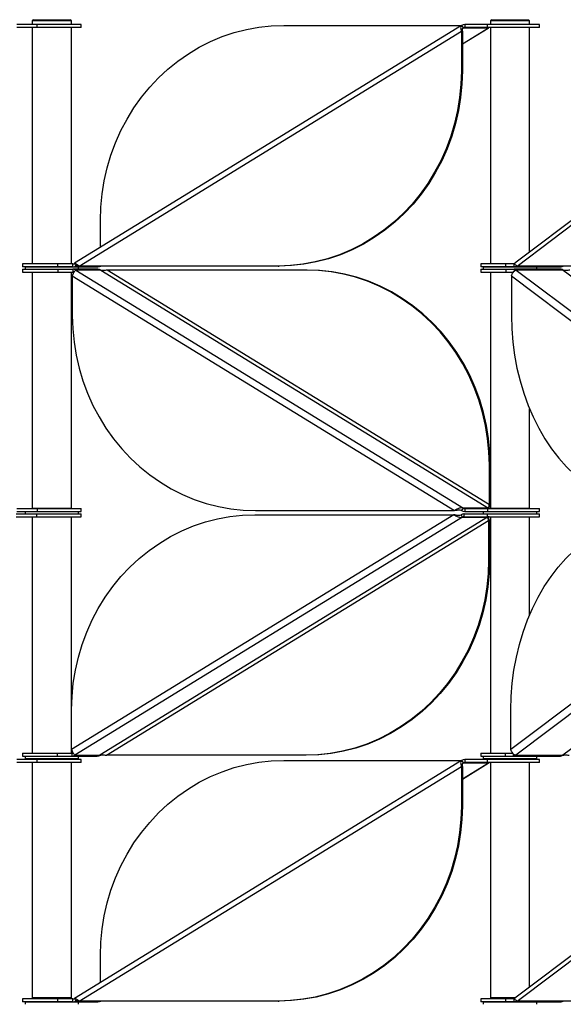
# Model space of a CAD drawing. Header units: millimetres. Extents: x 5 to 415, y 2 to 292.
# Tile 32 of 82: x 107 to 118, y 225 to 246. Entities that reach past the tile are written whole.
import ezdxf

# ---------------------------------------------------------------- set-up
doc = ezdxf.new("R2010")
doc.units = ezdxf.units.MM

msp = doc.modelspace()

# ---------------------------------------------------------------- linework, layer by layer
at = {"color": 7, "linetype": 'Continuous', "lineweight": 25}
for p, q in [((107.27, 245.5571), (106.8558, 245.5571)), ((107.1987, 245.6571), (107.1737, 245.6321)), ((107.1737, 245.6321), (107.1737, 245.5571)), ((107.9737, 245.6321), (107.1737, 245.6321)), ((107.1987, 245.6571), (107.9487, 245.6571)), ((107.27, 245.4971), (107.27, 245.5571)), ((108.1737, 245.5571), (107.27, 245.5571)), ((107.9737, 245.6321), (107.9487, 245.6571)), ((107.9737, 245.5571), (107.9737, 245.6321)), ((108.1737, 245.4971), (108.1737, 245.5571)), ((116.0398, 245.5571), (116.0398, 245.4971)), ((116.5085, 245.5571), (116.0398, 245.5571)), ((116.5085, 245.4971), (116.5085, 245.5571)), ((117.5709, 245.5571), (116.5085, 245.5571)), ((116.5959, 245.6571), (116.5709, 245.6321)), ((116.5709, 245.6321), (116.5709, 245.5571)), ((117.3709, 245.6321), (116.5709, 245.6321)), ((116.5959, 245.6571), (117.3459, 245.6571)), ((117.3709, 245.6321), (117.3459, 245.6571)), ((117.3709, 245.5571), (117.3709, 245.6321)), ((117.5709, 245.4971), (117.5709, 245.5571)), ((107.27, 245.4971), (106.8558, 245.4971)), ((107.1737, 245.4971), (107.1737, 240.6496)), ((108.1737, 245.4971), (107.27, 245.4971)), ((107.9737, 240.6496), (107.9737, 245.4971)), ((115.9738, 245.5374), (108.0383, 240.6619)), ((108.135, 240.6057), (115.9706, 245.4198)), ((112.3274, 245.541), (115.9834, 245.541)), ((115.9911, 245.4198), (115.9706, 245.4198)), ((115.9706, 245.4198), (115.9706, 244.6057)), ((116.0116, 245.4891), (115.9834, 245.541)), ((115.9911, 245.1613), (116.5246, 245.4891)), ((115.9911, 245.1591), (116.5213, 245.4848)), ((115.9911, 245.4198), (115.9911, 244.6057)), ((115.9998, 245.4818), (116.0116, 245.4891)), ((116.0116, 245.4891), (116.5246, 245.4891)), ((116.5085, 245.4971), (116.0398, 245.4971)), ((117.5709, 245.4971), (116.5085, 245.4971)), ((116.5246, 245.4891), (116.5201, 245.4867)), ((116.5709, 245.4971), (116.5709, 240.6496)), ((123.5223, 245.5286), (117.0653, 240.6627)), ((117.1119, 240.6057), (123.5002, 245.4198)), ((117.3709, 240.893), (117.3709, 245.4971)), ((115.9706, 244.6057), (115.9911, 244.6057)), ((108.5685, 240.9877), (108.5685, 241.541)), ((106.9737, 240.6496), (106.9737, 240.5896)), ((107.6947, 240.6496), (106.9737, 240.6496)), ((107.6947, 240.5896), (106.9737, 240.5896)), ((106.9737, 240.5396), (106.9737, 240.4796)), ((106.9737, 240.5396), (107.6947, 240.5396)), ((107.0237, 240.5896), (107.0237, 240.5396)), ((107.0237, 240.5896), (107.0722, 240.5896)), ((107.0722, 240.5896), (108.1237, 240.5896)), ((107.2737, 240.5896), (107.2737, 240.5896)), ((107.6947, 240.5896), (107.6947, 240.6496)), ((108.0069, 240.6496), (107.6947, 240.6496)), ((108.0048, 240.5896), (107.6947, 240.5896)), ((107.6947, 240.5396), (107.6947, 240.4796)), ((107.6947, 240.5396), (108.0065, 240.5396)), ((107.8737, 240.5896), (107.8737, 240.5896)), ((108.0069, 240.5896), (108.0069, 240.6496)), ((108.0103, 240.5896), (108.0069, 240.5896)), ((108.0069, 240.5396), (108.0103, 240.5396)), ((108.0069, 240.5396), (108.0069, 240.4796)), ((108.0103, 240.5896), (108.5164, 240.5896)), ((108.5164, 240.5396), (108.0103, 240.5396)), ((108.0351, 240.6577), (108.0633, 240.6057)), ((108.0633, 240.6057), (108.0779, 240.6147)), ((108.0633, 240.6057), (108.132, 240.6057)), ((108.0633, 240.5235), (116.0116, 235.6402)), ((108.5762, 240.5235), (108.0633, 240.5235)), ((108.1237, 240.5396), (108.1237, 240.5896)), ((112.2117, 240.6057), (108.135, 240.6057)), ((108.5198, 240.5896), (108.5164, 240.5896)), ((108.5164, 240.5396), (108.5198, 240.5396)), ((108.5762, 240.5235), (116.5246, 235.6402)), ((116.5451, 235.7094), (108.7095, 240.5235)), ((112.7862, 240.5235), (108.7095, 240.5235)), ((112.2117, 240.6057), (112.2322, 240.6057)), ((112.8067, 240.5235), (112.7862, 240.5235)), ((116.3709, 240.6496), (116.3709, 240.5896)), ((116.8837, 240.6496), (116.3709, 240.6496)), ((116.8837, 240.5896), (116.3709, 240.5896)), ((116.3709, 240.5396), (116.3709, 240.4796)), ((116.3709, 240.5396), (116.8837, 240.5396)), ((116.4209, 240.5896), (116.4209, 240.5396)), ((116.4209, 240.5896), (117.5209, 240.5896)), ((116.6709, 240.5896), (116.6709, 240.5896)), ((116.8837, 240.5896), (116.8837, 240.6496)), ((117.0511, 240.6496), (116.8837, 240.6496)), ((117.0498, 240.5896), (116.8837, 240.5896)), ((116.8837, 240.5396), (116.8837, 240.4796)), ((116.8837, 240.5396), (117.0511, 240.5396)), ((117.0511, 240.5896), (117.0511, 240.6496)), ((117.0576, 240.5896), (117.0511, 240.5896)), ((117.0511, 240.5396), (117.0576, 240.5396)), ((117.0511, 240.5396), (117.0511, 240.4946)), ((117.0576, 240.5896), (118.0087, 240.5896)), ((118.0087, 240.5396), (117.0576, 240.5396)), ((117.0852, 240.6326), (117.0971, 240.6057)), ((117.0971, 240.6057), (117.1053, 240.6119)), ((117.0971, 240.5235), (123.5773, 235.6402)), ((118.0611, 240.5235), (117.0971, 240.5235)), ((120.4356, 240.6057), (117.1119, 240.6057)), ((117.2709, 240.5896), (117.2709, 240.5896)), ((117.5209, 240.5396), (117.5209, 240.5896)), ((118.0151, 240.5896), (118.0087, 240.5896)), ((118.0087, 240.5396), (118.0151, 240.5396)), ((118.0611, 240.5235), (124.2323, 235.873)), ((106.9737, 240.4796), (107.6947, 240.4796)), ((107.1737, 240.4796), (107.1737, 235.6321)), ((107.6947, 240.4796), (108.0069, 240.4796)), ((107.9737, 235.6321), (107.9737, 240.4796)), ((107.994, 240.4023), (115.8296, 235.5882)), ((107.994, 240.4023), (107.994, 239.5882)), ((116.3709, 240.4796), (116.8837, 240.4796)), ((116.5709, 240.4796), (116.5709, 235.6321)), ((116.8837, 240.4796), (117.0407, 240.4796)), ((116.997, 240.4023), (123.3853, 235.5882)), ((116.997, 240.4023), (116.997, 239.5882)), ((117.3709, 235.6321), (117.3709, 237.6736)), ((116.5451, 235.7094), (116.5451, 236.5235)), ((116.5656, 236.5235), (116.5451, 236.5235)), ((116.5656, 235.7094), (116.5656, 236.5235)), ((116.5451, 235.7094), (116.5656, 235.7094)), ((106.8398, 235.5222), (107.259, 235.5222)), ((106.8398, 235.4622), (107.259, 235.4622)), ((106.8558, 235.6321), (107.27, 235.6321)), ((106.8558, 235.5721), (107.27, 235.5721)), ((107.0237, 235.5721), (107.0237, 235.5222)), ((107.9259, 235.6321), (107.1737, 235.6321)), ((107.1737, 235.4622), (107.1737, 230.6147)), ((107.259, 235.5222), (107.259, 235.4622)), ((107.259, 235.5222), (108.1737, 235.5222)), ((107.259, 235.4622), (108.1737, 235.4622)), ((107.27, 235.6321), (107.27, 235.5721)), ((107.27, 235.6321), (108.1737, 235.6321)), ((107.27, 235.5721), (108.1737, 235.5721)), ((107.2737, 235.6321), (107.2737, 235.6321)), ((107.8737, 235.6321), (107.8737, 235.6321)), ((107.9737, 235.6321), (107.9259, 235.6321)), ((107.9737, 230.6147), (107.9737, 235.4622)), ((115.8145, 235.5061), (107.9789, 230.692)), ((115.9965, 235.4541), (108.0482, 230.5708)), ((108.1237, 235.5222), (108.1237, 235.5721)), ((108.1737, 235.5721), (108.1737, 235.6321)), ((108.1737, 235.4622), (108.1737, 235.5222)), ((116.5094, 235.4541), (108.5611, 230.5708)), ((111.7378, 235.5061), (115.8145, 235.5061)), ((111.7529, 235.5882), (115.8296, 235.5882)), ((115.835, 235.5061), (115.8145, 235.5061)), ((115.8502, 235.5882), (115.8296, 235.5882)), ((115.9965, 235.4541), (115.9683, 235.5061)), ((115.9834, 235.5882), (116.0116, 235.6402)), ((115.9965, 235.4541), (116.5094, 235.4541)), ((116.5246, 235.6402), (116.0116, 235.6402)), ((116.0247, 235.5222), (116.0247, 235.4622)), ((116.0282, 235.5222), (116.0247, 235.5222)), ((116.0282, 235.4622), (116.0247, 235.4622)), ((116.0282, 235.4622), (116.0282, 235.5222)), ((116.032, 235.5222), (116.5004, 235.5222)), ((116.032, 235.4622), (116.5004, 235.4622)), ((116.0398, 235.6321), (116.0398, 235.5721)), ((116.0398, 235.6321), (116.5085, 235.6321)), ((116.0398, 235.5721), (116.5085, 235.5721)), ((116.4209, 235.5721), (116.4209, 235.5222)), ((116.5004, 235.5222), (116.5004, 235.4622)), ((116.5004, 235.5222), (117.5709, 235.5222)), ((116.5004, 235.4622), (117.5709, 235.4622)), ((116.5085, 235.6321), (116.5085, 235.5721)), ((116.5085, 235.6321), (117.5709, 235.6321)), ((116.5085, 235.5721), (117.5709, 235.5721)), ((117.3231, 235.6321), (116.5709, 235.6321)), ((116.5709, 235.4622), (116.5709, 230.6147)), ((116.6709, 235.6321), (116.6709, 235.6321)), ((123.373, 235.5061), (116.9847, 230.692)), ((123.565, 235.4541), (117.0848, 230.5708)), ((117.2709, 235.6321), (117.2709, 235.6321)), ((117.3709, 235.6321), (117.3231, 235.6321)), ((117.3709, 233.4499), (117.3709, 235.4622)), ((117.5209, 235.5222), (117.5209, 235.5721)), ((117.5709, 235.5721), (117.5709, 235.6321)), ((117.5709, 235.4622), (117.5709, 235.5222)), ((108.6944, 230.5708), (116.53, 235.3848)), ((116.53, 235.3848), (116.5505, 235.3848)), ((116.53, 235.3848), (116.53, 234.5708)), ((116.5505, 235.3848), (116.5505, 234.5708)), ((124.2323, 235.2305), (118.0488, 230.5708)), ((116.5505, 234.5708), (116.53, 234.5708)), ((107.9789, 230.692), (107.9789, 231.5061)), ((116.9847, 230.692), (116.9847, 231.5061)), ((106.9737, 230.6147), (106.9737, 230.5547)), ((106.9737, 230.6147), (107.6821, 230.6147)), ((107.6821, 230.6147), (107.6821, 230.5547)), ((107.6821, 230.6147), (107.9918, 230.6147)), ((107.9918, 230.5547), (107.9918, 230.6147)), ((116.3709, 230.6147), (116.3709, 230.5547)), ((116.3709, 230.6147), (116.871, 230.6147)), ((116.871, 230.6147), (116.871, 230.5547)), ((116.871, 230.6147), (117.029, 230.6147)), ((117.0388, 230.5547), (117.0388, 230.5991)), ((107.27, 230.4821), (106.8558, 230.4821)), ((107.27, 230.4221), (106.8558, 230.4221)), ((106.9737, 230.5547), (107.6821, 230.5547)), ((107.0237, 230.5547), (107.0237, 230.5047)), ((107.0237, 230.5047), (107.5641, 230.5047)), ((107.1737, 230.4221), (107.1737, 225.5971)), ((107.27, 230.4221), (107.27, 230.4821)), ((108.1737, 230.4821), (107.27, 230.4821)), ((108.1737, 230.4221), (107.27, 230.4221)), ((107.2737, 230.5047), (107.2737, 230.4821)), ((107.5641, 230.5047), (108.1237, 230.5047)), ((107.6821, 230.5547), (107.9918, 230.5547)), ((107.8737, 230.4821), (107.8737, 230.5047)), ((107.9737, 225.5971), (107.9737, 230.4221)), ((107.9918, 230.5547), (108.5047, 230.5547)), ((115.9738, 230.4624), (108.0383, 225.5869)), ((108.0482, 230.5708), (108.5611, 230.5708)), ((108.1237, 230.5047), (108.1237, 230.5547)), ((108.1737, 230.4221), (108.1737, 230.4821)), ((112.7711, 230.5708), (108.6944, 230.5708)), ((112.3274, 230.466), (115.9834, 230.466)), ((112.7916, 230.5708), (112.7711, 230.5708)), ((116.0116, 230.4141), (115.9834, 230.466)), ((115.9911, 230.0863), (116.5246, 230.4141)), ((115.9911, 230.0841), (116.5213, 230.4098)), ((115.9998, 230.4068), (116.0116, 230.4141)), ((116.0116, 230.4141), (116.5246, 230.4141)), ((116.0398, 230.4821), (116.0398, 230.4221)), ((116.5085, 230.4821), (116.0398, 230.4821)), ((116.5085, 230.4221), (116.0398, 230.4221)), ((116.3709, 230.5547), (116.871, 230.5547)), ((116.4209, 230.5547), (116.4209, 230.5047)), ((116.4209, 230.5047), (116.7739, 230.5047)), ((116.5085, 230.4221), (116.5085, 230.4821)), ((117.5709, 230.4821), (116.5085, 230.4821)), ((117.5709, 230.4221), (116.5085, 230.4221)), ((116.5246, 230.4141), (116.5201, 230.4117)), ((116.5709, 230.4221), (116.5709, 225.5971)), ((116.6709, 230.5047), (116.6709, 230.4821)), ((116.7739, 230.5047), (117.5209, 230.5047)), ((116.871, 230.5547), (117.0388, 230.5547)), ((117.0388, 230.5547), (118.0028, 230.5547)), ((123.5223, 230.4536), (117.0653, 225.5877)), ((117.0848, 230.5708), (118.0488, 230.5708)), ((117.2709, 230.4821), (117.2709, 230.5047)), ((117.3709, 225.818), (117.3709, 230.4221)), ((117.5209, 230.5047), (117.5209, 230.5547)), ((117.5709, 230.4221), (117.5709, 230.4821)), ((108.135, 225.5307), (115.9706, 230.3448)), ((115.9911, 230.3448), (115.9706, 230.3448)), ((115.9706, 230.3448), (115.9706, 229.5307)), ((115.9911, 230.3448), (115.9911, 229.5307)), ((117.1119, 225.5307), (123.5002, 230.3448)), ((115.9706, 229.5307), (115.9911, 229.5307)), ((108.5685, 225.9127), (108.5685, 226.466)), ((106.9737, 225.5746), (106.9737, 225.5146)), ((107.6947, 225.5746), (106.9737, 225.5746)), ((107.8258, 225.5971), (107.1737, 225.5971)), ((107.2737, 225.5971), (107.2737, 225.5746)), ((107.6947, 225.5146), (107.6947, 225.5746)), ((108.0069, 225.5746), (107.6947, 225.5746)), ((107.9737, 225.5971), (107.8258, 225.5971)), ((107.8737, 225.5746), (107.8737, 225.5971)), ((108.0069, 225.5146), (108.0069, 225.5746)), ((108.0351, 225.5827), (108.0633, 225.5307)), ((116.3709, 225.5746), (116.3709, 225.5146)), ((116.8837, 225.5746), (116.3709, 225.5746)), ((117.0778, 225.5971), (116.5709, 225.5971)), ((116.6709, 225.5971), (116.6709, 225.5746)), ((116.8837, 225.5146), (116.8837, 225.5746)), ((117.0511, 225.5746), (116.8837, 225.5746)), ((117.0511, 225.5146), (117.0511, 225.5746)), ((117.0852, 225.5576), (117.0971, 225.5307)), ((107.6947, 225.5146), (106.9737, 225.5146)), ((107.0237, 225.5146), (107.0237, 225.4646)), ((107.0237, 225.5146), (107.0722, 225.5146)), ((107.0722, 225.5146), (108.1237, 225.5146)), ((107.2737, 225.5146), (107.2737, 225.5146)), ((108.0048, 225.5146), (107.6947, 225.5146)), ((107.8737, 225.5146), (107.8737, 225.5146)), ((108.0103, 225.5146), (108.0069, 225.5146)), ((108.0103, 225.5146), (108.5164, 225.5146)), ((108.0633, 225.5307), (108.0779, 225.5397)), ((108.0633, 225.5307), (108.135, 225.5307)), ((108.1237, 225.4646), (108.1237, 225.5146)), ((112.2117, 225.5307), (108.135, 225.5307)), ((108.5198, 225.5146), (108.5164, 225.5146)), ((112.2117, 225.5307), (112.2322, 225.5307)), ((116.8837, 225.5146), (116.3709, 225.5146)), ((116.4209, 225.5146), (116.4209, 225.4646)), ((116.4209, 225.5146), (117.5209, 225.5146)), ((116.6709, 225.5146), (116.6709, 225.5146)), ((117.0498, 225.5146), (116.8837, 225.5146)), ((117.0576, 225.5146), (117.0511, 225.5146)), ((117.0576, 225.5146), (118.0087, 225.5146)), ((117.0971, 225.5307), (117.1053, 225.5369)), ((120.4356, 225.5307), (117.1119, 225.5307)), ((117.2709, 225.5146), (117.2709, 225.5146)), ((117.5209, 225.4646), (117.5209, 225.5146)), ((118.0151, 225.5146), (118.0087, 225.5146))]:
    msp.add_line(p, q, dxfattribs=at)
at = {"color": 7, "linetype": 'Continuous', "lineweight": 25, "flags": 128}
for points in [[(108.5685, 241.541), (108.5773, 241.814), (108.6035, 242.0857), (108.6471, 242.3549), (108.7079, 242.6202), (108.7856, 242.8806), (108.8797, 243.1346), (108.99, 243.3813), (109.1157, 243.6194), (109.2565, 243.8478), (109.4116, 244.0654), (109.5803, 244.2712), (109.7618, 244.4644), (109.9552, 244.6439), (110.1597, 244.8089), (110.3743, 244.9587), (110.5981, 245.0926), (110.8299, 245.2099), (111.0686, 245.3101), (111.3133, 245.3927), (111.5626, 245.4574), (111.8156, 245.5038), (112.0709, 245.5317), (112.3274, 245.541)], [(115.9706, 244.6057), (115.9618, 244.3327), (115.9356, 244.061), (115.892, 243.7919), (115.8312, 243.5265), (115.7536, 243.2662), (115.6594, 243.0121), (115.5492, 242.7655), (115.4234, 242.5274), (115.2826, 242.299), (115.1275, 242.0814), (114.9588, 241.8755), (114.7774, 241.6824), (114.5839, 241.5029), (114.3794, 241.3378), (114.1648, 241.188), (113.941, 241.0542), (113.7093, 240.9369), (113.4705, 240.8367), (113.2259, 240.754), (112.9765, 240.6894), (112.7236, 240.643), (112.4682, 240.615), (112.2117, 240.6057)], [(115.9911, 244.6057), (115.9824, 244.3327), (115.9561, 244.061), (115.9125, 243.7919), (115.8517, 243.5265), (115.7741, 243.2662), (115.6799, 243.0121), (115.5697, 242.7655), (115.4439, 242.5274), (115.3031, 242.299), (115.148, 242.0814), (114.9794, 241.8755), (114.7979, 241.6824), (114.6044, 241.5029), (114.3999, 241.3378), (114.1853, 241.188), (113.9616, 241.0542), (113.7298, 240.9369), (113.491, 240.8367), (113.2464, 240.754), (112.997, 240.6894), (112.7441, 240.643), (112.4888, 240.615), (112.2322, 240.6057)], [(116.5451, 236.5235), (116.5363, 236.7965), (116.5101, 237.0682), (116.4665, 237.3373), (116.4057, 237.6027), (116.328, 237.863), (116.2339, 238.1171), (116.1236, 238.3638), (115.9979, 238.6019), (115.8571, 238.8302), (115.702, 239.0479), (115.5333, 239.2537), (115.3518, 239.4469), (115.1584, 239.6264), (114.9539, 239.7914), (114.7392, 239.9412), (114.5155, 240.0751), (114.2837, 240.1924), (114.045, 240.2926), (113.8003, 240.3752), (113.551, 240.4399), (113.298, 240.4863), (113.0427, 240.5142), (112.7862, 240.5235)], [(116.5656, 236.5235), (116.5568, 236.7965), (116.5306, 237.0682), (116.487, 237.3373), (116.4262, 237.6027), (116.3486, 237.863), (116.2544, 238.1171), (116.1442, 238.3638), (116.0184, 238.6019), (115.8776, 238.8302), (115.7225, 239.0479), (115.5538, 239.2537), (115.3723, 239.4469), (115.1789, 239.6264), (114.9744, 239.7914), (114.7598, 239.9412), (114.536, 240.0751), (114.3043, 240.1924), (114.0655, 240.2926), (113.8208, 240.3752), (113.5715, 240.4399), (113.3185, 240.4863), (113.0632, 240.5142), (112.8067, 240.5235)], [(107.994, 239.5882), (108.0028, 239.3152), (108.0291, 239.0435), (108.0727, 238.7744), (108.1334, 238.509), (108.2111, 238.2487), (108.3052, 237.9946), (108.4155, 237.7479), (108.5413, 237.5099), (108.682, 237.2815), (108.8371, 237.0638), (109.0058, 236.858), (109.1873, 236.6648), (109.3807, 236.4853), (109.5853, 236.3203), (109.7999, 236.1705), (110.0236, 236.0367), (110.2554, 235.9193), (110.4942, 235.8191), (110.7388, 235.7365), (110.9882, 235.6719), (111.2411, 235.6254), (111.4964, 235.5975), (111.7529, 235.5882)], [(116.997, 239.5882), (117.0041, 239.3152), (117.0255, 239.0435), (117.0611, 238.7744), (117.1106, 238.509), (117.174, 238.2487), (117.2507, 237.9946), (117.3406, 237.7479), (117.4431, 237.5099), (117.5579, 237.2815), (117.6844, 237.0638), (117.8219, 236.858), (117.9698, 236.6648), (118.1276, 236.4853), (118.2943, 236.3203), (118.4693, 236.1705), (118.6517, 236.0367), (118.8406, 235.9193), (119.0353, 235.8191), (119.2348, 235.7365), (119.4381, 235.6719), (119.6443, 235.6254), (119.8524, 235.5975), (120.0616, 235.5882)], [(107.9789, 231.5061), (107.9877, 231.7791), (108.014, 232.0507), (108.0576, 232.3199), (108.1183, 232.5853), (108.196, 232.8456), (108.2901, 233.0997), (108.4004, 233.3463), (108.5262, 233.5844), (108.6669, 233.8128), (108.822, 234.0304), (108.9907, 234.2363), (109.1722, 234.4294), (109.3656, 234.6089), (109.5701, 234.774), (109.7848, 234.9238), (110.0085, 235.0576), (110.2403, 235.1749), (110.479, 235.2751), (110.7237, 235.3578), (110.9731, 235.4224), (111.226, 235.4688), (111.4813, 235.4968), (111.7378, 235.5061)], [(116.9847, 231.5061), (116.9918, 231.7791), (117.0132, 232.0507), (117.0488, 232.3199), (117.0983, 232.5853), (117.1616, 232.8456), (117.2384, 233.0997), (117.3283, 233.3463), (117.4308, 233.5844), (117.5456, 233.8128), (117.672, 234.0304), (117.8096, 234.2363), (117.9575, 234.4294), (118.1152, 234.6089), (118.282, 234.774), (118.457, 234.9238), (118.6394, 235.0576), (118.8283, 235.1749), (119.023, 235.2751), (119.2224, 235.3578), (119.4257, 235.4224), (119.632, 235.4688), (119.8401, 235.4968), (120.0493, 235.5061)], [(116.53, 234.5708), (116.5212, 234.2978), (116.495, 234.0261), (116.4513, 233.7569), (116.3906, 233.4916), (116.3129, 233.2312), (116.2188, 232.9772), (116.1085, 232.7305), (115.9827, 232.4924), (115.842, 232.264), (115.6869, 232.0464), (115.5182, 231.8405), (115.3367, 231.6474), (115.1433, 231.4679), (114.9388, 231.3029), (114.7241, 231.1531), (114.5004, 231.0192), (114.2686, 230.9019), (114.0299, 230.8017), (113.7852, 230.7191), (113.5359, 230.6544), (113.2829, 230.608), (113.0276, 230.5801), (112.7711, 230.5708)], [(116.5505, 234.5708), (116.5417, 234.2978), (116.5155, 234.0261), (116.4719, 233.7569), (116.4111, 233.4916), (116.3334, 233.2312), (116.2393, 232.9772), (116.1291, 232.7305), (116.0033, 232.4924), (115.8625, 232.264), (115.7074, 232.0464), (115.5387, 231.8405), (115.3572, 231.6474), (115.1638, 231.4679), (114.9593, 231.3029), (114.7447, 231.1531), (114.5209, 231.0192), (114.2891, 230.9019), (114.0504, 230.8017), (113.8057, 230.7191), (113.5564, 230.6544), (113.3034, 230.608), (113.0481, 230.5801), (112.7916, 230.5708)], [(108.5685, 226.466), (108.5773, 226.739), (108.6035, 227.0107), (108.6471, 227.2799), (108.7079, 227.5452), (108.7856, 227.8056), (108.8797, 228.0596), (108.99, 228.3063), (109.1157, 228.5444), (109.2565, 228.7728), (109.4116, 228.9904), (109.5803, 229.1962), (109.7618, 229.3894), (109.9552, 229.5689), (110.1597, 229.7339), (110.3743, 229.8837), (110.5981, 230.0176), (110.8299, 230.1349), (111.0686, 230.2351), (111.3133, 230.3177), (111.5626, 230.3824), (111.8156, 230.4288), (112.0709, 230.4567), (112.3274, 230.466)], [(115.9706, 229.5307), (115.9618, 229.2577), (115.9356, 228.986), (115.892, 228.7169), (115.8312, 228.4515), (115.7536, 228.1912), (115.6594, 227.9371), (115.5492, 227.6905), (115.4234, 227.4524), (115.2826, 227.224), (115.1275, 227.0064), (114.9588, 226.8005), (114.7774, 226.6074), (114.5839, 226.4279), (114.3794, 226.2628), (114.1648, 226.113), (113.941, 225.9792), (113.7093, 225.8619), (113.4705, 225.7617), (113.2259, 225.679), (112.9765, 225.6144), (112.7236, 225.568), (112.4682, 225.54), (112.2117, 225.5307)], [(115.9911, 229.5307), (115.9824, 229.2577), (115.9561, 228.986), (115.9125, 228.7169), (115.8517, 228.4515), (115.7741, 228.1912), (115.6799, 227.9371), (115.5697, 227.6905), (115.4439, 227.4524), (115.3031, 227.224), (115.148, 227.0064), (114.9794, 226.8005), (114.7979, 226.6074), (114.6044, 226.4279), (114.3999, 226.2628), (114.1853, 226.113), (113.9616, 225.9792), (113.7298, 225.8619), (113.491, 225.7617), (113.2464, 225.679), (112.997, 225.6144), (112.7441, 225.568), (112.4888, 225.54), (112.2322, 225.5307)]]:
    msp.add_lwpolyline(points, dxfattribs=at)
at = {"color": 7, "linetype": 'Continuous', "lineweight": 25}
for centre, radius, start, end in [((116.04, 245.4495), 0.1076, 90.10785, 121.72185), ((116.0399, 245.4433), 0.0538, 90.10785, 121.72185), ((116.5528, 245.4433), 0.0538, 90.10785, 121.72185), ((108.0068, 240.7034), 0.0538, 270.10785, 301.72185), ((108.0067, 240.6973), 0.1076, 270.10785, 301.72185), ((108.0067, 240.432), 0.1076, 58.27815, 89.89215), ((108.5196, 240.6973), 0.1076, 270.10785, 301.72185), ((108.5196, 240.432), 0.1076, 58.27815, 89.89215), ((117.0507, 240.6878), 0.0381, 270.65935, 307.89406), ((117.0503, 240.6659), 0.0763, 270.65935, 307.89406), ((117.0503, 240.4633), 0.0763, 52.10594, 89.34065), ((118.0143, 240.6659), 0.0763, 270.65935, 307.89406), ((118.0143, 240.4633), 0.0763, 52.10594, 89.34065), ((108.0069, 240.4262), 0.0534, 68.28904, 89.9581), ((116.0249, 235.4145), 0.1076, 90.10785, 121.72185), ((116.04, 235.6797), 0.1076, 238.27815, 269.89215), ((116.0248, 235.4084), 0.0538, 90.10785, 121.72185), ((116.0399, 235.6859), 0.0538, 238.27815, 269.89215), ((116.5377, 235.4084), 0.0538, 90.10785, 121.72185), ((116.5528, 235.6859), 0.0538, 238.27815, 269.89215), ((107.9917, 230.6681), 0.0534, 270.04307, 292.09917), ((107.9916, 230.6623), 0.1076, 270.10785, 301.72185), ((108.5045, 230.6623), 0.1076, 270.10785, 301.72185), ((116.04, 230.3745), 0.1076, 90.10785, 121.72185), ((116.0399, 230.3683), 0.0538, 90.10785, 121.72185), ((116.5528, 230.3683), 0.0538, 90.10785, 121.72185), ((117.0379, 230.6309), 0.0763, 270.65935, 307.89406), ((118.002, 230.6309), 0.0763, 270.65935, 307.89406), ((108.0068, 225.6284), 0.0538, 270.10785, 301.72185), ((117.0507, 225.6128), 0.0381, 270.65935, 307.89406), ((108.0067, 225.6223), 0.1076, 270.10785, 301.72185), ((108.5196, 225.6223), 0.1076, 270.10785, 301.72185), ((117.0503, 225.5909), 0.0763, 270.65935, 307.89406), ((118.0143, 225.5909), 0.0763, 270.65935, 307.89406)]:
    msp.add_arc(centre, radius, start, end, dxfattribs=at)
for points, knots in [([(115.9747, 245.5359), (115.9719, 245.5346), (115.9632, 245.5305), (115.9567, 245.5111), (115.9558, 245.4805), (115.9617, 245.4481), (115.9682, 245.4274), (115.9706, 245.4198)], [0, 0, 0, 0, 0.1171635, 0.3637163, 0.6102691, 0.8568217, 1, 1, 1, 1]), ([(116.0057, 245.4854), (116.0036, 245.4844), (115.9974, 245.4812), (115.9916, 245.4689), (115.9884, 245.4504), (115.9892, 245.4329), (115.9907, 245.4226), (115.9911, 245.4198)], [0, 0, 0, 0, 0.1291888, 0.3877282, 0.6461733, 0.9046182, 1, 1, 1, 1]), ([(107.994, 240.4023), (107.9989, 240.4154), (108.0086, 240.4417), (108.0269, 240.477), (108.0442, 240.5043), (108.0568, 240.5193), (108.0615, 240.5224), (108.0633, 240.5235)], [0, 0, 0, 0, 0.21829734, 0.43660611, 0.65491491, 0.8732236, 1, 1, 1, 1]), ([(108.135, 240.6057), (108.1214, 240.6149), (108.0942, 240.6331), (108.0644, 240.654), (108.0457, 240.665), (108.0413, 240.6612), (108.0397, 240.6598)], [0, 0, 0, 0, 0.27706974, 0.55432482, 0.83158075, 1, 1, 1, 1]), ([(108.1251, 240.6124), (108.1225, 240.613), (108.1069, 240.6165), (108.086, 240.618), (108.0703, 240.6124), (108.0639, 240.6064), (108.0633, 240.6057)], [0, 0, 0, 0, 0.0866623, 0.5177947, 0.948927, 1, 1, 1, 1]), ([(108.7095, 240.5235), (108.6952, 240.5203), (108.6667, 240.514), (108.6213, 240.511), (108.5917, 240.5169), (108.5777, 240.5229), (108.5762, 240.5235)], [0, 0, 0, 0, 0.3201967, 0.6410914, 0.961986, 1, 1, 1, 1]), ([(116.997, 240.4023), (117.0015, 240.4154), (117.0104, 240.4417), (117.0331, 240.477), (117.0586, 240.5043), (117.0811, 240.5193), (117.0928, 240.5224), (117.0971, 240.5235)], [0, 0, 0, 0, 0.2182973, 0.4366061, 0.6549149, 0.8732236, 1, 1, 1, 1]), ([(117.1119, 240.6057), (117.1014, 240.6149), (117.0805, 240.6333), (117.0666, 240.6533), (117.0624, 240.6642), (117.0654, 240.6625), (117.0655, 240.6624)], [0, 0, 0, 0, 0.32840438, 0.65702843, 0.98565349, 1, 1, 1, 1]), ([(117.1024, 240.6135), (117.1003, 240.6122), (117.0979, 240.6107), (117.0972, 240.6064), (117.0971, 240.6057)], [0, 0, 0, 0, 0.8500261, 1, 1, 1, 1]), ([(118.1916, 240.5235), (118.1794, 240.5203), (118.1551, 240.514), (118.11, 240.511), (118.0783, 240.5169), (118.0628, 240.5229), (118.0611, 240.5235)], [0, 0, 0, 0, 0.32019668, 0.6410914, 0.96198601, 1, 1, 1, 1]), ([(116.5246, 235.6402), (116.5252, 235.6421), (116.5265, 235.6461), (116.532, 235.6602), (116.5382, 235.6789), (116.5428, 235.6964), (116.5446, 235.7067), (116.5451, 235.7094)], [0, 0, 0, 0, 0.2289275, 0.457855, 0.686699, 0.9155428, 1, 1, 1, 1]), ([(116.5346, 235.6398), (116.5365, 235.6431), (116.5443, 235.6563), (116.5555, 235.6813), (116.5629, 235.7019), (116.5656, 235.7094)], [0, 0, 0, 0, 0.172565, 0.6960192, 1, 1, 1, 1]), ([(115.8145, 235.5061), (115.8293, 235.497), (115.8588, 235.4787), (115.9072, 235.4575), (115.9553, 235.4458), (115.9825, 235.4513), (115.9965, 235.4541)], [0, 0, 0, 0, 0.2453754, 0.4909149, 0.7364551, 1, 1, 1, 1]), ([(116.0116, 235.6402), (115.9986, 235.6429), (115.9726, 235.6484), (115.9259, 235.638), (115.8763, 235.6169), (115.8456, 235.598), (115.8296, 235.5882)], [0, 0, 0, 0, 0.2453754, 0.4909149, 0.7364551, 1, 1, 1, 1]), ([(115.835, 235.5061), (115.8493, 235.5029), (115.8779, 235.4966), (115.9232, 235.4936), (115.9528, 235.4994), (115.9668, 235.5054), (115.9683, 235.5061)], [0, 0, 0, 0, 0.3201967, 0.6410914, 0.961986, 1, 1, 1, 1]), ([(115.9834, 235.5882), (115.9703, 235.5924), (115.9439, 235.601), (115.8986, 235.5983), (115.8672, 235.5921), (115.8518, 235.5886), (115.8502, 235.5882)], [0, 0, 0, 0, 0.3201967, 0.6410914, 0.961986, 1, 1, 1, 1]), ([(116.53, 235.3848), (116.5285, 235.3924), (116.5255, 235.4075), (116.5191, 235.4278), (116.5134, 235.4435), (116.5102, 235.4514), (116.5096, 235.4535), (116.5094, 235.4541)], [0, 0, 0, 0, 0.2289275, 0.457855, 0.686699, 0.9155428, 1, 1, 1, 1]), ([(116.5505, 235.3848), (116.5456, 235.3981), (116.5365, 235.423), (116.5252, 235.4441), (116.52, 235.4539)], [0, 0, 0, 0, 0.533436, 1, 1, 1, 1]), ([(108.0482, 230.5708), (108.0449, 230.5732), (108.0383, 230.5781), (108.022, 230.6004), (108.0041, 230.6313), (107.989, 230.6637), (107.9816, 230.6844), (107.9789, 230.692)], [0, 0, 0, 0, 0.2182973, 0.4366061, 0.6549149, 0.8732236, 1, 1, 1, 1]), ([(117.0848, 230.5708), (117.0771, 230.5732), (117.0618, 230.5781), (117.0352, 230.6004), (117.0108, 230.6313), (116.9935, 230.6637), (116.9871, 230.6844), (116.9847, 230.692)], [0, 0, 0, 0, 0.21829734, 0.43660611, 0.65491491, 0.8732236, 1, 1, 1, 1]), ([(108.5611, 230.5708), (108.5743, 230.575), (108.6006, 230.5835), (108.6459, 230.5809), (108.6773, 230.5747), (108.6927, 230.5711), (108.6944, 230.5708)], [0, 0, 0, 0, 0.3201967, 0.6410914, 0.961986, 1, 1, 1, 1]), ([(115.9747, 230.4609), (115.9719, 230.4596), (115.9632, 230.4555), (115.9567, 230.4361), (115.9558, 230.4055), (115.9617, 230.3731), (115.9682, 230.3524), (115.9706, 230.3448)], [0, 0, 0, 0, 0.11716352, 0.36371628, 0.61026907, 0.85682174, 1, 1, 1, 1]), ([(116.0057, 230.4104), (116.0036, 230.4094), (115.9974, 230.4062), (115.9916, 230.3939), (115.9884, 230.3754), (115.9892, 230.3579), (115.9907, 230.3476), (115.9911, 230.3448)], [0, 0, 0, 0, 0.1291888, 0.3877282, 0.6461733, 0.9046182, 1, 1, 1, 1]), ([(118.0488, 230.5708), (118.0632, 230.575), (118.092, 230.5835), (118.1372, 230.5809), (118.1653, 230.5747), (118.178, 230.5711), (118.1793, 230.5708)], [0, 0, 0, 0, 0.32019668, 0.6410914, 0.96198601, 1, 1, 1, 1]), ([(108.135, 225.5307), (108.1214, 225.5399), (108.0942, 225.5581), (108.0644, 225.579), (108.0457, 225.59), (108.0413, 225.5862), (108.0397, 225.5848)], [0, 0, 0, 0, 0.2770697, 0.5543248, 0.8315807, 1, 1, 1, 1]), ([(117.1119, 225.5307), (117.1014, 225.5399), (117.0805, 225.5583), (117.0666, 225.5783), (117.0624, 225.5892), (117.0654, 225.5875), (117.0655, 225.5874)], [0, 0, 0, 0, 0.32840438, 0.65702843, 0.98565349, 1, 1, 1, 1]), ([(108.1251, 225.5374), (108.1225, 225.538), (108.1069, 225.5415), (108.086, 225.543), (108.0703, 225.5374), (108.0639, 225.5314), (108.0633, 225.5307)], [0, 0, 0, 0, 0.0866623, 0.5177947, 0.948927, 1, 1, 1, 1]), ([(117.1024, 225.5385), (117.1003, 225.5372), (117.0979, 225.5357), (117.0972, 225.5314), (117.0971, 225.5307)], [0, 0, 0, 0, 0.8500261, 1, 1, 1, 1])]:
    msp.add_open_spline(points, degree=3, knots=knots, dxfattribs=at)

doc.saveas('drawing.dxf')
